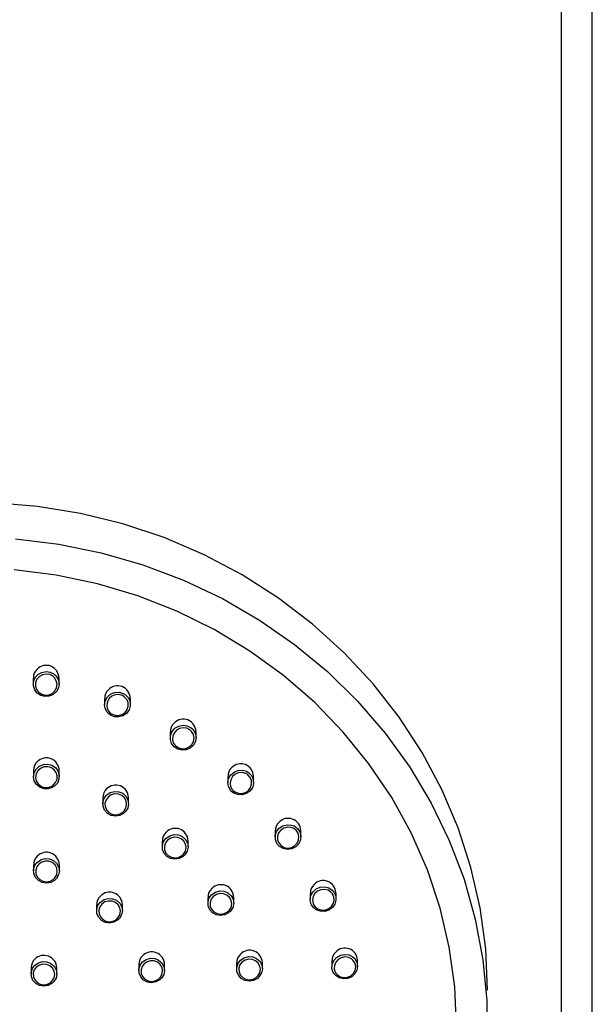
# Model space of a CAD drawing. Header units: millimetres. Extents: x 4588.89 to 4589.36, y 3428.22 to 3429.82.
# Tile 4 of 6: x 4589.0514 to 4589.107, y 3429.1826 to 3429.278. Entities that reach past the tile are written whole.
import ezdxf

# ---------------------------------------------------------------- set-up
doc = ezdxf.new("R2010")
doc.units = ezdxf.units.MM
doc.layers.add('SANINDUSA', color=3, linetype='Continuous')

msp = doc.modelspace()

# ---------------------------------------------------------------- linework, layer by layer
at = {"layer": 'SANINDUSA'}
for p, q in [((4589.10392989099, 3429.624402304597), (4589.10392989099, 3428.984387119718)), ((4589.106959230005, 3429.089670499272), (4589.106959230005, 3429.61170985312)), ((4589.05273530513, 3429.214237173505), (4589.05273530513, 3429.213649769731)), ((4589.055235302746, 3429.213661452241), (4589.055235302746, 3429.214251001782)), ((4589.059649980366, 3429.212247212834), (4589.059649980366, 3429.211660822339)), ((4589.062149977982, 3429.211683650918), (4589.062149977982, 3429.212274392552)), ((4589.066022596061, 3429.20902039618), (4589.066022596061, 3429.208435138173)), ((4589.068522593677, 3429.20846833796), (4589.068522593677, 3429.20905991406)), ((4589.052754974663, 3429.205272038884), (4589.052754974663, 3429.204685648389)), ((4589.055254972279, 3429.204697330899), (4589.055254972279, 3429.205286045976)), ((4589.07160823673, 3429.204680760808), (4589.07160823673, 3429.204096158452)), ((4589.074108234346, 3429.204138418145), (4589.074108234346, 3429.204731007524)), ((4589.059474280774, 3429.202633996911), (4589.059474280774, 3429.202048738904)), ((4589.06197427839, 3429.20207126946), (4589.06197427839, 3429.202660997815)), ((4589.076192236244, 3429.199395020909), (4589.076192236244, 3429.198811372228)), ((4589.078692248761, 3429.198860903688), (4589.078692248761, 3429.199454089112)), ((4589.065244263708, 3429.198442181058), (4589.065244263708, 3429.197857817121)), ((4589.067744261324, 3429.197889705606), (4589.067744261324, 3429.198480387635)), ((4589.052761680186, 3429.196138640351), (4589.052761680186, 3429.195552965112)), ((4589.055261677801, 3429.195564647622), (4589.055261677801, 3429.196152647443)), ((4589.069671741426, 3429.192982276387), (4589.069671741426, 3429.192398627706)), ((4589.072171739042, 3429.192437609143), (4589.072171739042, 3429.193029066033)), ((4589.079598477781, 3429.193366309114), (4589.079598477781, 3429.192782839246)), ((4589.082098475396, 3429.192838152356), (4589.082098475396, 3429.193431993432)), ((4589.058880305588, 3429.192267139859), (4589.058880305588, 3429.191682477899)), ((4589.061380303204, 3429.19170405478), (4589.061380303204, 3429.192293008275)), ((4589.062968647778, 3429.186477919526), (4589.062968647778, 3429.185893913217)), ((4589.065468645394, 3429.185922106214), (4589.065468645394, 3429.186511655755)), ((4589.072454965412, 3429.186626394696), (4589.072454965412, 3429.186043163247)), ((4589.074954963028, 3429.186086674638), (4589.074954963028, 3429.18667854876)), ((4589.081696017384, 3429.186826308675), (4589.081696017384, 3429.186243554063)), ((4589.084196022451, 3429.186302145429), (4589.084196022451, 3429.186896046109)), ((4589.052516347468, 3429.186155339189), (4589.052516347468, 3429.185570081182)), ((4589.055016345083, 3429.185581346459), (4589.055016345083, 3429.186168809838))]:
    msp.add_line(p, q, dxfattribs=at)
for points in [[(4589.096794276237, 3429.183978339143), (4589.096614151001, 3429.187987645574), (4589.096075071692, 3429.191967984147), (4589.095180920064, 3429.195890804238), (4589.093938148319, 3429.199727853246), (4589.092355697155, 3429.203451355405), (4589.09044498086, 3429.20703454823), (4589.088219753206, 3429.210451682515), (4589.085696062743, 3429.213678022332), (4589.082892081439, 3429.216690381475), (4589.079828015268, 3429.219467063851), (4589.076525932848, 3429.221988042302), (4589.073009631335, 3429.224235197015), (4589.069304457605, 3429.226192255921), (4589.065437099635, 3429.227845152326), (4589.061435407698, 3429.229182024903), (4589.05732823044, 3429.230193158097), (4589.053145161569, 3429.230871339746), (4589.048916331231, 3429.231211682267)], [(4589.051014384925, 3429.227727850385), (4589.055204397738, 3429.227222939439), (4589.059334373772, 3429.22638549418), (4589.063374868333, 3429.225221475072), (4589.067297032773, 3429.223739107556), (4589.07107286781, 3429.221949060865), (4589.074675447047, 3429.219864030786), (4589.078079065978, 3429.217498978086), (4589.081259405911, 3429.214870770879), (4589.084193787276, 3429.211998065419), (4589.086861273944, 3429.208901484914), (4589.089242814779, 3429.205603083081), (4589.091321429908, 3429.202126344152), (4589.093082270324, 3429.198496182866), (4589.094512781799, 3429.194738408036), (4589.095602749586, 3429.190879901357), (4589.09634439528, 3429.186948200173), (4589.096732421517, 3429.182971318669), (4589.096764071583, 3429.17897768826)], [(4589.093794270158, 3429.180443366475), (4589.093615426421, 3429.184316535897), (4589.093080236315, 3429.18816020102), (4589.09219279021, 3429.191945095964), (4589.090959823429, 3429.195642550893), (4589.089390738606, 3429.199224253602), (4589.08749746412, 3429.202663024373), (4589.085294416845, 3429.205932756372), (4589.082798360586, 3429.209008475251), (4589.080028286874, 3429.211866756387), (4589.077005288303, 3429.214485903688), (4589.073752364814, 3429.216845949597), (4589.070294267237, 3429.218929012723), (4589.066657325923, 3429.22071911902), (4589.06286922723, 3429.222202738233), (4589.058958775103, 3429.223368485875), (4589.054955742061, 3429.224207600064), (4589.050890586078, 3429.224713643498)], [(4589.052967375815, 3429.21294768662), (4589.052870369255, 3429.213102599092), (4589.052746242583, 3429.213489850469), (4589.052761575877, 3429.213896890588), (4589.05291572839, 3429.214277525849), (4589.053191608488, 3429.214587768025), (4589.053557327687, 3429.214791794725), (4589.053970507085, 3429.214866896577), (4589.054384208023, 3429.214805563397), (4589.054752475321, 3429.214615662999), (4589.054939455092, 3429.21444269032), (4589.055153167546, 3429.214092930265), (4589.05523484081, 3429.2136942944), (4589.055175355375, 3429.213290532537), (4589.054980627, 3429.212927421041), (4589.054672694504, 3429.212646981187), (4589.054287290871, 3429.212481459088), (4589.053868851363, 3429.212448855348), (4589.05346458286, 3429.212551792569), (4589.05311912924, 3429.212778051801), (4589.052967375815, 3429.21294768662)], [(4589.053133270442, 3429.213008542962), (4589.05326079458, 3429.212865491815), (4589.053551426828, 3429.212674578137), (4589.053890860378, 3429.212588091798), (4589.054242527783, 3429.212615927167), (4589.054566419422, 3429.212755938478), (4589.054825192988, 3429.212992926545), (4589.054988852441, 3429.213299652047), (4589.055038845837, 3429.213640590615), (4589.054970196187, 3429.21397711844), (4589.054790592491, 3429.214272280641), (4589.054633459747, 3429.214418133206), (4589.054323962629, 3429.214578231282), (4589.053976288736, 3429.214629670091), (4589.053629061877, 3429.21456601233), (4589.053321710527, 3429.214393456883), (4589.05308986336, 3429.214131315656), (4589.052960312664, 3429.213809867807), (4589.05294742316, 3429.213466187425), (4589.053051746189, 3429.213139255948), (4589.053133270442, 3429.213008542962)], [(4589.060030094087, 3429.210795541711), (4589.059914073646, 3429.210919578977), (4589.059715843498, 3429.211273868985), (4589.059650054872, 3429.211673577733), (4589.059724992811, 3429.212074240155), (4589.059933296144, 3429.212430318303), (4589.060251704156, 3429.212700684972), (4589.060643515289, 3429.212853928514), (4589.061063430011, 3429.212873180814), (4589.061463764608, 3429.212757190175), (4589.061682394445, 3429.212622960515), (4589.061960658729, 3429.212322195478), (4589.062119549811, 3429.211948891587), (4589.06214161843, 3429.211543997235), (4589.062023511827, 3429.211152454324), (4589.061777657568, 3429.210819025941), (4589.061431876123, 3429.210582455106), (4589.06102620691, 3429.210469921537), (4589.060607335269, 3429.210493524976), (4589.060222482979, 3429.210649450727), (4589.060030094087, 3429.210795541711)], [(4589.060175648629, 3429.210881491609), (4589.06033734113, 3429.210758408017), (4589.060660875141, 3429.210627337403), (4589.061012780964, 3429.210608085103), (4589.061353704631, 3429.210703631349), (4589.061644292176, 3429.210903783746), (4589.061850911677, 3429.211185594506), (4589.061950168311, 3429.211516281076), (4589.061931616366, 3429.211857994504), (4589.06179808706, 3429.212172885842), (4589.061564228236, 3429.212426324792), (4589.061380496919, 3429.212539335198), (4589.061044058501, 3429.212636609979), (4589.060691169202, 3429.212619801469), (4589.060361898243, 3429.212489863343), (4589.06009430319, 3429.212261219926), (4589.059919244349, 3429.211960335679), (4589.05985625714, 3429.21162207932), (4589.05991155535, 3429.211284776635), (4589.060078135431, 3429.210985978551), (4589.060175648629, 3429.210881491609)], [(4589.066244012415, 3429.207752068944), (4589.066155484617, 3429.207895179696), (4589.066033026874, 3429.208279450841), (4589.066049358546, 3429.208683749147), (4589.066203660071, 3429.209063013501), (4589.066479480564, 3429.209373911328), (4589.066845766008, 3429.209580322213), (4589.067260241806, 3429.209658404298), (4589.067675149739, 3429.209599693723), (4589.06804359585, 3429.209411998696), (4589.068230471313, 3429.209239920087), (4589.068442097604, 3429.208893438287), (4589.068522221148, 3429.208497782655), (4589.068462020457, 3429.208096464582), (4589.068267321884, 3429.207734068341), (4589.067959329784, 3429.20745237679), (4589.067573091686, 3429.207284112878), (4589.06715326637, 3429.207248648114), (4589.066748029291, 3429.207349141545), (4589.06640281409, 3429.207573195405), (4589.066244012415, 3429.207752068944)], [(4589.066417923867, 3429.207808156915), (4589.066551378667, 3429.207657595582), (4589.066841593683, 3429.207469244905), (4589.067182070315, 3429.207385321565), (4589.067534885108, 3429.207416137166), (4589.067859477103, 3429.20755889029), (4589.068118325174, 3429.207797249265), (4589.068281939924, 3429.20810337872), (4589.068332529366, 3429.208442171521), (4589.068265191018, 3429.208775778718), (4589.068087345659, 3429.209067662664), (4589.06793028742, 3429.209212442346), (4589.067620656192, 3429.209370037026), (4589.06727196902, 3429.209418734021), (4589.066923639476, 3429.209351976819), (4589.066615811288, 3429.209177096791), (4589.066384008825, 3429.208914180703), (4589.06625433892, 3429.208593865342), (4589.06624061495, 3429.208252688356), (4589.06634352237, 3429.207928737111), (4589.066417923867, 3429.207808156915)], [(4589.05330815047, 3429.205687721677), (4589.053324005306, 3429.205697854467), (4589.05371006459, 3429.205860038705), (4589.054128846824, 3429.205890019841), (4589.05453302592, 3429.205785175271), (4589.054877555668, 3429.205557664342), (4589.055124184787, 3429.205232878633), (4589.055245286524, 3429.204846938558), (4589.05522674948, 3429.204442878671), (4589.055070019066, 3429.20406635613), (4589.054792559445, 3429.203760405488), (4589.054570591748, 3429.203620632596), (4589.054170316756, 3429.203499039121), (4589.053751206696, 3429.203511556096), (4589.053361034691, 3429.203656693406), (4589.053043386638, 3429.203917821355), (4589.052833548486, 3429.204265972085), (4589.05275519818, 3429.204662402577), (4589.052817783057, 3429.205062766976), (4589.053014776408, 3429.205421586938), (4589.05330815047, 3429.205687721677)], [(4589.053422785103, 3429.205478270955), (4589.053176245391, 3429.205253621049), (4589.05301069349, 3429.204950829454), (4589.052958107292, 3429.204613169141), (4589.053023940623, 3429.204278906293), (4589.053200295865, 3429.203985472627), (4589.053467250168, 3429.203765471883), (4589.05379515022, 3429.20364340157), (4589.054147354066, 3429.203633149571), (4589.05448374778, 3429.203735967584), (4589.054670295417, 3429.203854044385), (4589.054903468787, 3429.204112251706), (4589.055035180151, 3429.204429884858), (4589.055050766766, 3429.204770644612), (4589.054948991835, 3429.205096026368), (4589.054741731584, 3429.205369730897), (4589.054452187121, 3429.20556135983), (4589.054112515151, 3429.2056495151), (4589.053760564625, 3429.205623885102), (4589.053422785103, 3429.205478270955)], [(4589.071974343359, 3429.203251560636), (4589.071870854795, 3429.203362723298), (4589.071673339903, 3429.20371397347), (4589.071608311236, 3429.204110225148), (4589.071683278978, 3429.204507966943), (4589.071890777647, 3429.204862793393), (4589.072208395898, 3429.205134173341), (4589.072600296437, 3429.205290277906), (4589.073021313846, 3429.205313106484), (4589.073422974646, 3429.205200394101), (4589.073643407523, 3429.205066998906), (4589.073920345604, 3429.204769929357), (4589.07407826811, 3429.204400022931), (4589.074099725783, 3429.203998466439), (4589.073981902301, 3429.203609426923), (4589.073736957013, 3429.203276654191), (4589.073391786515, 3429.203038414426), (4589.072985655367, 3429.202922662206), (4589.072565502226, 3429.202942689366), (4589.072179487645, 3429.203095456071), (4589.071974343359, 3429.203251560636)], [(4589.07212782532, 3429.203331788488), (4589.072300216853, 3429.203200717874), (4589.072624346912, 3429.20307298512), (4589.072975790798, 3429.203056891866), (4589.072977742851, 3429.203057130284), (4589.073319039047, 3429.203155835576), (4589.073609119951, 3429.203357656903), (4589.073814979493, 3429.203638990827), (4589.073913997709, 3429.203967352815), (4589.073895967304, 3429.204305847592), (4589.073763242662, 3429.204617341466), (4589.073530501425, 3429.204867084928), (4589.073345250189, 3429.204979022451), (4589.073007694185, 3429.205072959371), (4589.072653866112, 3429.205052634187), (4589.072324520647, 3429.204919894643), (4589.072057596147, 3429.204690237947), (4589.071883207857, 3429.204390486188), (4589.071820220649, 3429.204054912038), (4589.071874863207, 3429.203720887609), (4589.072040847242, 3429.203425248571), (4589.07212782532, 3429.203331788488)], [(4589.059837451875, 3429.202898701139), (4589.059857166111, 3429.202917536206), (4589.06020504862, 3429.203148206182), (4589.060611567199, 3429.203255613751), (4589.06103030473, 3429.203227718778), (4589.061413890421, 3429.203068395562), (4589.06171954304, 3429.202795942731), (4589.061913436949, 3429.202440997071), (4589.061973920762, 3429.202043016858), (4589.061893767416, 3429.201646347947), (4589.061681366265, 3429.201295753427), (4589.061490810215, 3429.201117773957), (4589.061120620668, 3429.200923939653), (4589.060705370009, 3429.200858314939), (4589.060292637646, 3429.200928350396), (4589.059929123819, 3429.201125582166), (4589.059655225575, 3429.201427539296), (4589.059501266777, 3429.201800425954), (4589.05948462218, 3429.20220293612), (4589.059607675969, 3429.202589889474), (4589.059837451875, 3429.202898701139)], [(4589.059985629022, 3429.202711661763), (4589.059792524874, 3429.202451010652), (4589.059689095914, 3429.202124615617), (4589.059703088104, 3429.201785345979), (4589.059832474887, 3429.201471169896), (4589.060062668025, 3429.201217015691), (4589.060368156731, 3429.201051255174), (4589.060715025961, 3429.200992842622), (4589.061063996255, 3429.201048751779), (4589.061375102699, 3429.201212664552), (4589.061535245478, 3429.201362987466), (4589.061713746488, 3429.201658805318), (4589.061781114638, 3429.201993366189), (4589.061730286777, 3429.20232882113), (4589.061567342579, 3429.202627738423), (4589.061310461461, 3429.202856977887), (4589.06098808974, 3429.20299073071), (4589.060636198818, 3429.203013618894), (4589.060294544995, 3429.202922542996), (4589.059985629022, 3429.202711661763)], [(4589.076731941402, 3429.197835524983), (4589.076621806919, 3429.197915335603), (4589.076356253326, 3429.198220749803), (4589.076212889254, 3429.19859453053), (4589.076207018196, 3429.198995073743), (4589.076339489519, 3429.199378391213), (4589.076596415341, 3429.199701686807), (4589.076949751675, 3429.199927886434), (4589.077359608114, 3429.200030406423), (4589.077778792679, 3429.199997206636), (4589.078025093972, 3429.199908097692), (4589.078357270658, 3429.199670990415), (4589.078587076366, 3429.199340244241), (4589.078688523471, 3429.198953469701), (4589.078650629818, 3429.198553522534), (4589.078477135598, 3429.198184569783), (4589.07818650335, 3429.197887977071), (4589.077810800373, 3429.197698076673), (4589.077392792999, 3429.197637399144), (4589.076980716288, 3429.197712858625), (4589.076731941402, 3429.197835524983)], [(4589.076859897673, 3429.197935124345), (4589.077068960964, 3429.197832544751), (4589.077414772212, 3429.197770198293), (4589.077415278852, 3429.197770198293), (4589.077766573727, 3429.197822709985), (4589.078082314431, 3429.197983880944), (4589.078326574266, 3429.19823469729), (4589.078472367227, 3429.198546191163), (4589.078504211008, 3429.198883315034), (4589.078418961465, 3429.199208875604), (4589.078225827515, 3429.199486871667), (4589.077946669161, 3429.199685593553), (4589.077739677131, 3429.19975986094), (4589.077387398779, 3429.199786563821), (4589.077042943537, 3429.199698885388), (4589.076746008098, 3429.199507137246), (4589.076530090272, 3429.199233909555), (4589.076418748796, 3429.198910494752), (4589.07642368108, 3429.198573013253), (4589.07654417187, 3429.198258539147), (4589.076767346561, 3429.198001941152), (4589.076859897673, 3429.197935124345)], [(4589.065608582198, 3429.198707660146), (4589.065630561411, 3429.198728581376), (4589.065979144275, 3429.1989585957), (4589.066386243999, 3429.199065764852), (4589.066805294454, 3429.199037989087), (4589.067188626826, 3429.198878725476), (4589.06749320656, 3429.198606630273), (4589.06768531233, 3429.198252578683), (4589.067743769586, 3429.197855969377), (4589.067661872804, 3429.197460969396), (4589.067448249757, 3429.197111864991), (4589.0672575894, 3429.196934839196), (4589.066886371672, 3429.19674124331), (4589.066470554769, 3429.196675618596), (4589.066057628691, 3429.196745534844), (4589.065694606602, 3429.196942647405), (4589.065422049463, 3429.197244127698), (4589.065270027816, 3429.197616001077), (4589.065255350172, 3429.198016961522), (4589.065379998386, 3429.198402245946), (4589.065608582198, 3429.198707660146)], [(4589.065759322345, 3429.198518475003), (4589.065567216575, 3429.198260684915), (4589.065462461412, 3429.197935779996), (4589.065474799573, 3429.197598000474), (4589.065602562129, 3429.19728495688), (4589.065831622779, 3429.19703151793), (4589.066136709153, 3429.196866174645), (4589.066483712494, 3429.196808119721), (4589.066833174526, 3429.196864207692), (4589.067145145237, 3429.197028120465), (4589.067305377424, 3429.197177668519), (4589.067484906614, 3429.197472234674), (4589.067553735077, 3429.197805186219), (4589.067504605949, 3429.198139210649), (4589.067343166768, 3429.198437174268), (4589.067087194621, 3429.198665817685), (4589.066765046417, 3429.19879921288), (4589.066412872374, 3429.198821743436), (4589.066070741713, 3429.198730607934), (4589.065759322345, 3429.198518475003)], [(4589.053118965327, 3429.196391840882), (4589.053131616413, 3429.196404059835), (4589.05347549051, 3429.196636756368), (4589.053879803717, 3429.196747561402), (4589.054298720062, 3429.196724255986), (4589.054685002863, 3429.196569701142), (4589.054995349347, 3429.196301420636), (4589.05519505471, 3429.195949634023), (4589.055261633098, 3429.195553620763), (4589.055187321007, 3429.195157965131), (4589.054980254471, 3429.194807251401), (4589.054793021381, 3429.194628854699), (4589.054426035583, 3429.194432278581), (4589.054012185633, 3429.19436271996), (4589.053598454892, 3429.194427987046), (4589.0532315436, 3429.194620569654), (4589.052952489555, 3429.194918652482), (4589.052792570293, 3429.195288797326), (4589.052769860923, 3429.195689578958), (4589.052887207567, 3429.19607587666), (4589.053118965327, 3429.196391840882)], [(4589.053264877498, 3429.196202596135), (4589.053070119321, 3429.195936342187), (4589.052971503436, 3429.195610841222), (4589.052990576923, 3429.195273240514), (4589.053124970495, 3429.194961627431), (4589.05335948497, 3429.194710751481), (4589.0536678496, 3429.194548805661), (4589.054015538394, 3429.194494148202), (4589.054363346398, 3429.194553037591), (4589.054671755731, 3429.194718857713), (4589.054829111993, 3429.194869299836), (4589.055003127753, 3429.195164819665), (4589.05506557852, 3429.195498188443), (4589.05500962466, 3429.195831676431), (4589.054841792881, 3429.196127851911), (4589.054580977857, 3429.1963535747), (4589.054256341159, 3429.196483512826), (4589.053904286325, 3429.196502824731), (4589.053564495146, 3429.196409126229), (4589.053264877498, 3429.196202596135)], [(4589.079728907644, 3429.192254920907), (4589.079669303, 3429.192388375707), (4589.079598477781, 3429.192780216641), (4589.079667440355, 3429.193175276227), (4589.079868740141, 3429.193529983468), (4589.080180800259, 3429.193804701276), (4589.080569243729, 3429.193967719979), (4589.080990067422, 3429.19399954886), (4589.081394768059, 3429.19389625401), (4589.081736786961, 3429.193670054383), (4589.081901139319, 3429.19347765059), (4589.082064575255, 3429.193113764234), (4589.082091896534, 3429.192716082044), (4589.081980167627, 3429.192329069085), (4589.081741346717, 3429.191995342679), (4589.081401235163, 3429.191752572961), (4589.080997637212, 3429.191629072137), (4589.080576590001, 3429.191639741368), (4589.080186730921, 3429.191783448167), (4589.079872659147, 3429.192043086), (4589.079728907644, 3429.192254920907)], [(4589.070036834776, 3429.19324692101), (4589.070059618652, 3429.193268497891), (4589.070408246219, 3429.193497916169), (4589.070815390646, 3429.193605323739), (4589.071234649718, 3429.19357826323), (4589.071618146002, 3429.193419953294), (4589.071922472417, 3429.193148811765), (4589.072113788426, 3429.192795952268), (4589.072171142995, 3429.192400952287), (4589.07208830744, 3429.192007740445), (4589.071874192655, 3429.191660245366), (4589.071684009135, 3429.191484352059), (4589.07131231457, 3429.191290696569), (4589.07089628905, 3429.191224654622), (4589.070483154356, 3429.191293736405), (4589.070120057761, 3429.191489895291), (4589.069847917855, 3429.191790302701), (4589.06969682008, 3429.192160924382), (4589.069683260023, 3429.192560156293), (4589.069808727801, 3429.192943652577), (4589.070036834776, 3429.19324692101)], [(4589.070189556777, 3429.193054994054), (4589.069997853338, 3429.192799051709), (4589.069892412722, 3429.192475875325), (4589.06990381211, 3429.192139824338), (4589.070030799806, 3429.19182815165), (4589.070259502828, 3429.191575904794), (4589.070564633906, 3429.191411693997), (4589.070911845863, 3429.191354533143), (4589.071261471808, 3429.191411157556), (4589.07157384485, 3429.191575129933), (4589.071733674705, 3429.191723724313), (4589.071913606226, 3429.192016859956), (4589.071983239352, 3429.192348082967), (4589.071935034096, 3429.192680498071), (4589.071774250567, 3429.192977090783), (4589.071518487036, 3429.193204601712), (4589.071196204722, 3429.193336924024), (4589.070843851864, 3429.193358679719), (4589.070501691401, 3429.193267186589), (4589.070189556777, 3429.193054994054)], [(4589.079923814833, 3429.192280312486), (4589.080044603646, 3429.192102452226), (4589.080308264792, 3429.191885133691), (4589.080308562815, 3429.191884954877), (4589.080636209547, 3429.191765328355), (4589.080990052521, 3429.19175781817), (4589.081329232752, 3429.191863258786), (4589.081615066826, 3429.192068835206), (4589.081815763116, 3429.192350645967), (4589.081909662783, 3429.192676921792), (4589.081886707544, 3429.193011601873), (4589.08174934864, 3429.193317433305), (4589.081611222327, 3429.193478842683), (4589.081323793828, 3429.19366808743), (4589.080983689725, 3429.193753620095), (4589.080630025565, 3429.193725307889), (4589.080303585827, 3429.19358672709), (4589.08004132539, 3429.19335432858), (4589.079872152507, 3429.193054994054), (4589.07981418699, 3429.192722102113), (4589.079873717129, 3429.192392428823), (4589.079923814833, 3429.192280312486)], [(4589.059237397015, 3429.192520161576), (4589.059252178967, 3429.192534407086), (4589.059596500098, 3429.19276710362), (4589.060001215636, 3429.192878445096), (4589.060420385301, 3429.19285591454), (4589.060806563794, 3429.192702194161), (4589.06111628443, 3429.192434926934), (4589.061314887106, 3429.192084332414), (4589.061380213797, 3429.191689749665), (4589.061304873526, 3429.191295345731), (4589.061097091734, 3429.190945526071), (4589.06090981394, 3429.190767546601), (4589.060542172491, 3429.190570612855), (4589.060127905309, 3429.190500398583), (4589.059714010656, 3429.190564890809), (4589.059347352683, 3429.190756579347), (4589.059069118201, 3429.191053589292), (4589.058910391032, 3429.191422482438), (4589.058888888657, 3429.191821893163), (4589.059007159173, 3429.192206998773), (4589.059237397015, 3429.192520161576)], [(4589.059386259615, 3429.192329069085), (4589.059192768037, 3429.192065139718), (4589.059093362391, 3429.191740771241), (4589.059111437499, 3429.191404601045), (4589.059244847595, 3429.191094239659), (4589.059478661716, 3429.190844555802), (4589.059786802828, 3429.190683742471), (4589.060134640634, 3429.190629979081), (4589.060482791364, 3429.190689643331), (4589.060791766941, 3429.19085594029), (4589.060949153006, 3429.19100608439), (4589.061123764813, 3429.191300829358), (4589.061187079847, 3429.191632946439), (4589.061132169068, 3429.19196506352), (4589.060965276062, 3429.192259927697), (4589.060704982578, 3429.192484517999), (4589.060380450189, 3429.192613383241), (4589.060028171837, 3429.192631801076), (4589.059688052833, 3429.192537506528), (4589.059386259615, 3429.192329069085)], [(4589.081894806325, 3429.185605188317), (4589.081825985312, 3429.185718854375), (4589.081705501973, 3429.186097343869), (4589.081724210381, 3429.186494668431), (4589.081879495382, 3429.186866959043), (4589.082154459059, 3429.187173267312), (4589.082519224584, 3429.187379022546), (4589.08293328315, 3429.187460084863), (4589.08334945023, 3429.187406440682), (4589.083719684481, 3429.18722393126), (4589.083909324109, 3429.187052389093), (4589.084118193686, 3429.186712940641), (4589.084195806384, 3429.186324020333), (4589.08413351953, 3429.185929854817), (4589.083938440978, 3429.185573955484), (4589.083631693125, 3429.185295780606), (4589.08324678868, 3429.185126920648), (4589.082826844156, 3429.185087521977), (4589.08241998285, 3429.1851827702), (4589.082073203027, 3429.185401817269), (4589.081894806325, 3429.185605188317)], [(4589.052882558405, 3429.186411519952), (4589.052890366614, 3429.186418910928), (4589.05323500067, 3429.186648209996), (4589.053639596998, 3429.18675657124), (4589.05405846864, 3429.186731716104), (4589.054444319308, 3429.186576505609), (4589.054753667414, 3429.186308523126), (4589.054951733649, 3429.18595798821), (4589.055016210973, 3429.185564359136), (4589.054939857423, 3429.185171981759), (4589.054731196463, 3429.184825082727), (4589.054543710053, 3429.184649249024), (4589.054175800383, 3429.184455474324), (4589.053761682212, 3429.184388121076), (4589.053348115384, 3429.184454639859), (4589.052981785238, 3429.184647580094), (4589.052703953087, 3429.184945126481), (4589.052545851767, 3429.185313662), (4589.052525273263, 3429.185711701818), (4589.052644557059, 3429.186094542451), (4589.052882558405, 3429.186411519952)], [(4589.053026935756, 3429.186216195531), (4589.052826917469, 3429.185949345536), (4589.052726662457, 3429.185627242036), (4589.052743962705, 3429.185292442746), (4589.052876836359, 3429.184982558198), (4589.053110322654, 3429.184732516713), (4589.053418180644, 3429.184570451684), (4589.053765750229, 3429.184514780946), (4589.054113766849, 3429.184571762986), (4589.054422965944, 3429.184735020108), (4589.054580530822, 3429.184883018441), (4589.054755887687, 3429.185175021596), (4589.054820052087, 3429.185505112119), (4589.054765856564, 3429.185836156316), (4589.054599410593, 3429.18613084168), (4589.054339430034, 3429.186356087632), (4589.054015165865, 3429.186486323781), (4589.053663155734, 3429.186506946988), (4589.053323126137, 3429.186415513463), (4589.053026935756, 3429.186216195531)], [(4589.063326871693, 3429.186730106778), (4589.06334159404, 3429.186744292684), (4589.063685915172, 3429.18697639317), (4589.064090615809, 3429.187087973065), (4589.064509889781, 3429.187066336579), (4589.064896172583, 3429.186913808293), (4589.065205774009, 3429.186647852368), (4589.065403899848, 3429.186298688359), (4589.065468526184, 3429.185905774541), (4589.065392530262, 3429.185513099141), (4589.065184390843, 3429.185164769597), (4589.064997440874, 3429.184987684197), (4589.064629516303, 3429.184790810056), (4589.064215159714, 3429.184720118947), (4589.063801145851, 3429.184783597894), (4589.063434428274, 3429.184974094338), (4589.06315641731, 3429.185269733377), (4589.062998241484, 3429.185637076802), (4589.062977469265, 3429.186034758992), (4589.063096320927, 3429.186418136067), (4589.063326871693, 3429.186730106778)], [(4589.06347749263, 3429.186536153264), (4589.063283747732, 3429.186273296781), (4589.063183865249, 3429.185950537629), (4589.063201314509, 3429.185616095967), (4589.063334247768, 3429.185307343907), (4589.063567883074, 3429.185059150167), (4589.06387606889, 3429.184899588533), (4589.064224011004, 3429.184846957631), (4589.06457223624, 3429.184907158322), (4589.064881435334, 3429.185073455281), (4589.065038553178, 3429.185222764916), (4589.065213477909, 3429.185516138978), (4589.065277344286, 3429.185846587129), (4589.065223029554, 3429.186176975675), (4589.065056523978, 3429.186470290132), (4589.064796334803, 3429.186693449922), (4589.064471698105, 3429.186821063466), (4589.064119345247, 3429.186838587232), (4589.063779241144, 3429.186743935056), (4589.06347749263, 3429.186536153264)], [(4589.072820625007, 3429.186888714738), (4589.072842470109, 3429.18690939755), (4589.073190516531, 3429.187138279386), (4589.073597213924, 3429.187246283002), (4589.074016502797, 3429.1872205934), (4589.074400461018, 3429.187064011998), (4589.074705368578, 3429.186794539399), (4589.074896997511, 3429.186443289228), (4589.074954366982, 3429.186049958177), (4589.074871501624, 3429.185658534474), (4589.074657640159, 3429.185312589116), (4589.074468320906, 3429.185137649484), (4589.074096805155, 3429.184943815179), (4589.073680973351, 3429.184876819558), (4589.073267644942, 3429.184944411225), (4589.072904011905, 3429.185138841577), (4589.072631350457, 3429.185437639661), (4589.072480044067, 3429.185806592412), (4589.072466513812, 3429.186204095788), (4589.072591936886, 3429.186585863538), (4589.072820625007, 3429.186888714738)], [(4589.072974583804, 3429.18669368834), (4589.072782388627, 3429.186438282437), (4589.072676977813, 3429.186116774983), (4589.072688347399, 3429.185782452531), (4589.072815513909, 3429.185472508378), (4589.073044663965, 3429.185221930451), (4589.073350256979, 3429.185059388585), (4589.073697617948, 3429.185003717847), (4589.07404707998, 3429.185061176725), (4589.074359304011, 3429.185225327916), (4589.07451841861, 3429.185372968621), (4589.074698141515, 3429.185664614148), (4589.074767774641, 3429.185994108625), (4589.074719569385, 3429.186324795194), (4589.074558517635, 3429.186619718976), (4589.074302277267, 3429.186845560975), (4589.073979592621, 3429.186976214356), (4589.073627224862, 3429.18699665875), (4589.073285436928, 3429.186904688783), (4589.072974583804, 3429.18669368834)], [(4589.082079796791, 3429.185645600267), (4589.082229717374, 3429.185475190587), (4589.082520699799, 3429.185292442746), (4589.082521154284, 3429.185292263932), (4589.082863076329, 3429.185213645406), (4589.083216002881, 3429.185248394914), (4589.083539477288, 3429.185391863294), (4589.083797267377, 3429.185627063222), (4589.083961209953, 3429.185927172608), (4589.084013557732, 3429.186258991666), (4589.083948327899, 3429.186585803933), (4589.08377279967, 3429.186870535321), (4589.083613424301, 3429.187014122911), (4589.083302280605, 3429.187166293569), (4589.082952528, 3429.187209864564), (4589.082604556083, 3429.187140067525), (4589.082298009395, 3429.186965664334), (4589.082066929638, 3429.186706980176), (4589.081936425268, 3429.186393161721), (4589.081920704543, 3429.186058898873), (4589.082021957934, 3429.185740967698), (4589.082079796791, 3429.185645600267)]]:
    msp.add_lwpolyline(points, dxfattribs=at)
for centre, radius, start, end in [((4589.053777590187, 3429.214322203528), 0.001030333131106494, 131.1491636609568, 184.683930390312), ((4589.053986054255, 3429.21424158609), 0.001232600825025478, 0.4709286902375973, 135.9857290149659), ((4589.060694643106, 3429.212331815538), 0.00103260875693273, 131.1470489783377, 184.6497960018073), ((4589.060904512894, 3429.212261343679), 0.001228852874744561, 0.6417717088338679, 136.3607523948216), ((4589.06728050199, 3429.20904214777), 0.001225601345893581, 0.8640286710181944, 136.6687895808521), ((4589.067068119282, 3429.209104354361), 0.001033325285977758, 131.0879415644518, 184.6107102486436), ((4589.054007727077, 3429.205251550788), 0.001246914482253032, 1.579778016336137, 135.2657376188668), ((4589.053865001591, 3429.205322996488), 0.00109636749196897, 132.6675691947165, 182.7107613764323), ((4589.0726533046, 3429.20476370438), 0.001032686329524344, 130.9866894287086, 184.5570956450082), ((4589.072868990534, 3429.204707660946), 0.001222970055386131, 1.127362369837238, 136.9028419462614), ((4589.060588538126, 3429.202682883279), 0.001100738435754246, 132.6866619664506, 182.595167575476), ((4589.060731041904, 3429.202623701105), 0.001242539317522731, 1.711829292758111, 135.6680203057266), ((4589.077455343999, 3429.19942465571), 0.001220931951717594, 1.417755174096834, 137.0769563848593), ((4589.066504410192, 3429.198439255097), 0.001238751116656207, 1.889055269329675, 135.9994368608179), ((4589.07723472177, 3429.199476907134), 0.001029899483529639, 130.8346177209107, 184.5137714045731), ((4589.066359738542, 3429.198488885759), 0.001102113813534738, 132.6288583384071, 182.4814985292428), ((4589.053856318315, 3429.196189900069), 0.001080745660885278, 132.6319066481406, 182.7691732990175), ((4589.054013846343, 3429.196108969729), 0.001248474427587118, 2.002157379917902, 135.4363116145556), ((4589.070934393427, 3429.192983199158), 0.001235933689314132, 2.110208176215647, 136.2437600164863), ((4589.080636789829, 3429.193447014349), 0.001025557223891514, 130.661505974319, 184.4667393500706), ((4589.080863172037, 3429.193395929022), 0.001219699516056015, 1.730799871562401, 137.1788449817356), ((4589.059975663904, 3429.192316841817), 0.001081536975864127, 132.6162048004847, 182.6813667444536), ((4589.060136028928, 3429.192245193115), 0.00124478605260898, 2.195916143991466, 135.8169190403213), ((4589.070785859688, 3429.193026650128), 0.001100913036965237, 132.5283174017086, 182.3627859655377), ((4589.053768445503, 3429.186120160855), 0.001246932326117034, 2.224995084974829, 135.0445901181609), ((4589.064061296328, 3429.186525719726), 0.001078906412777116, 132.4880287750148, 182.5868084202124), ((4589.064226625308, 3429.186458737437), 0.00124233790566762, 2.435792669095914, 136.0264480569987), ((4589.073563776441, 3429.186669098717), 0.001095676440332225, 132.3724260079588, 182.2866986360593), ((4589.073719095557, 3429.186627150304), 0.001234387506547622, 2.367036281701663, 136.3901124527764), ((4589.082728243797, 3429.186905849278), 0.001019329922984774, 130.4667995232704, 184.4317818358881), ((4589.082961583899, 3429.18685326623), 0.001219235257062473, 2.04721263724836, 137.2209858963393), ((4589.053605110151, 3429.186201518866), 0.001075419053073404, 131.9619479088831, 182.5151366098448)]:
    msp.add_arc(centre, radius, start, end, dxfattribs=at)

doc.saveas('drawing.dxf')
